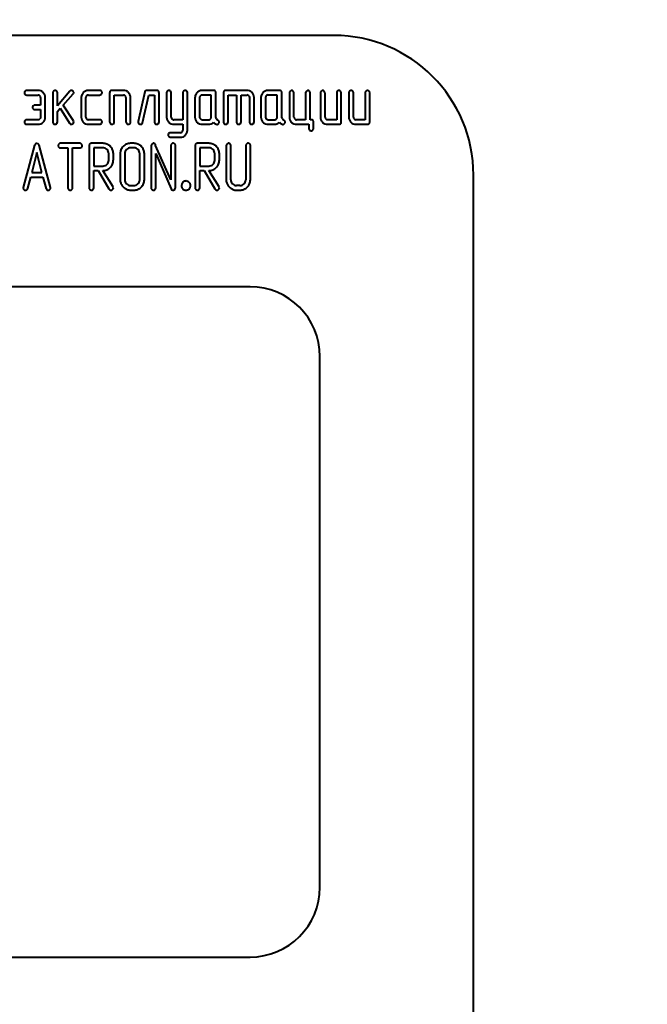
# Model space of a CAD drawing. Header units: millimetres. Extents: x -149 to 1385, y -399 to 918.
# Tile 24 of 41: x 528.81 to 533.3, y 251.19 to 258.24. Entities that reach past the tile are written whole.
import ezdxf

# ---------------------------------------------------------------- set-up
doc = ezdxf.new("R2010")
doc.units = ezdxf.units.MM
doc.layers.add('(c)Синий', color=156, linetype='Continuous')
doc.layers.add('G', color=3, linetype='Continuous')

# ---------------------------------------------------------------- blocks, each defined once
blk = doc.blocks.new('U121')
at = {"layer": 'G', "color": 150, "lineweight": 40}
blk.add_arc((491.9294, 213.1365), 91, 22.756351, 92.865984, dxfattribs=at)

msp = doc.modelspace()

# ---------------------------------------------------------------- linework, layer by layer
at = {"layer": 'G', "color": 150, "lineweight": 40}
for p, q in [((531.0583, 258.1312), (526.0583, 258.1312)), ((528.8517, 257.7369), (528.8449, 257.7315)), ((528.8574, 257.7378), (528.8517, 257.7369)), ((528.939, 257.7378), (528.8574, 257.7378)), ((529.0583, 257.7375), (529.0496, 257.7323)), ((529.0614, 257.7378), (529.0583, 257.7375)), ((529.0778, 257.7235), (529.0726, 257.7334)), ((529.1781, 257.7378), (529.1775, 257.7377)), ((529.2998, 257.7378), (529.2971, 257.7377)), ((529.3814, 257.7378), (529.2998, 257.7378)), ((529.4562, 257.7337), (529.4551, 257.7324)), ((529.5502, 257.7378), (529.4686, 257.7378)), ((529.7079, 257.7346), (529.7032, 257.7269)), ((529.7889, 257.7378), (529.719, 257.7378)), ((529.8025, 257.7323), (529.8014, 257.7336)), ((529.873, 257.7379), (529.8643, 257.7328)), ((529.8761, 257.7382), (529.873, 257.7379)), ((529.8925, 257.724), (529.8873, 257.7339)), ((529.9896, 257.7379), (529.9809, 257.7328)), ((529.9927, 257.7382), (529.9896, 257.7379)), ((530.0091, 257.724), (530.0039, 257.7339)), ((530.1148, 257.7378), (530.112, 257.7377)), ((530.1964, 257.7378), (530.1148, 257.7378)), ((530.21, 257.7323), (530.2088, 257.7336)), ((530.2711, 257.7337), (530.27, 257.7324)), ((530.4349, 257.7378), (530.2835, 257.7378)), ((530.5871, 257.7378), (530.5843, 257.7377)), ((530.6687, 257.7378), (530.5871, 257.7378)), ((530.6822, 257.7323), (530.6811, 257.7336)), ((530.7527, 257.7375), (530.7441, 257.7323)), ((530.7558, 257.7378), (530.7527, 257.7375)), ((530.7722, 257.7235), (530.767, 257.7334)), ((530.8696, 257.7375), (530.8609, 257.7323)), ((530.8726, 257.7378), (530.8696, 257.7375)), ((530.889, 257.7235), (530.8838, 257.7334)), ((530.975, 257.7375), (530.9663, 257.7323)), ((530.978, 257.7378), (530.975, 257.7375)), ((530.9945, 257.7235), (530.9892, 257.7334)), ((531.0916, 257.7375), (531.0829, 257.7323)), ((531.0947, 257.7378), (531.0916, 257.7375)), ((531.1111, 257.7235), (531.1059, 257.7334)), ((531.1787, 257.7375), (531.17, 257.7323)), ((531.1818, 257.7378), (531.1787, 257.7375)), ((531.1982, 257.7235), (531.193, 257.7334)), ((531.2953, 257.7375), (531.2867, 257.7323)), ((531.2984, 257.7378), (531.2953, 257.7375)), ((531.3148, 257.7235), (531.3096, 257.7334)), ((528.8419, 257.7259), (528.8409, 257.7215)), ((528.8409, 257.7215), (528.842, 257.7152)), ((528.8449, 257.7315), (528.8419, 257.7259)), ((528.842, 257.7152), (528.8453, 257.7095)), ((528.8574, 257.7049), (528.9391, 257.7049)), ((528.9521, 257.6996), (528.9522, 257.6995)), ((528.9575, 257.6865), (528.9575, 257.633)), ((528.9905, 257.6865), (528.9905, 257.6872)), ((528.9905, 257.5467), (528.9905, 257.6865)), ((529.046, 257.7269), (529.0448, 257.7214)), ((529.0448, 257.7214), (529.0448, 257.5117)), ((529.0496, 257.7323), (529.046, 257.7269)), ((529.0779, 257.7214), (529.0778, 257.7235)), ((529.1657, 257.7317), (529.0779, 257.6273)), ((529.0779, 257.6273), (529.0779, 257.7214)), ((529.1193, 257.6332), (529.1916, 257.7137)), ((529.1916, 257.7137), (529.1931, 257.7146)), ((529.1931, 257.7146), (529.1949, 257.721)), ((529.1949, 257.721), (529.1949, 257.7215)), ((529.2484, 257.6865), (529.2484, 257.5467)), ((529.2814, 257.6865), (529.2814, 257.6866)), ((529.2814, 257.5466), (529.2814, 257.6865)), ((529.2998, 257.7049), (529.3814, 257.7049)), ((529.3814, 257.7049), (529.3837, 257.7051)), ((529.3837, 257.7051), (529.3936, 257.7102)), ((529.3936, 257.7102), (529.3969, 257.7157)), ((529.3969, 257.7157), (529.398, 257.7215)), ((529.398, 257.7215), (529.398, 257.7216)), ((529.4521, 257.7214), (529.4521, 257.5117)), ((529.4851, 257.5117), (529.4851, 257.7049)), ((529.4851, 257.7049), (529.5502, 257.7049)), ((529.5633, 257.6996), (529.5634, 257.6995)), ((529.5687, 257.6865), (529.5687, 257.5117)), ((529.6017, 257.6865), (529.6017, 257.6872)), ((529.6017, 257.5117), (529.6017, 257.6865)), ((529.7032, 257.7269), (529.6561, 257.515)), ((529.6881, 257.5062), (529.7322, 257.7049)), ((529.7322, 257.7049), (529.7724, 257.7049)), ((529.7724, 257.7049), (529.7724, 257.5117)), ((529.8055, 257.5117), (529.8055, 257.7214)), ((529.8607, 257.7274), (529.8595, 257.7219)), ((529.8595, 257.7219), (529.8595, 257.5469)), ((529.8643, 257.7328), (529.8607, 257.7274)), ((529.8926, 257.7219), (529.8925, 257.724)), ((529.8926, 257.5469), (529.8926, 257.7219)), ((529.9774, 257.7274), (529.9762, 257.7219)), ((529.9762, 257.7219), (529.9762, 257.528)), ((529.9809, 257.7328), (529.9774, 257.7274)), ((530.0092, 257.7219), (530.0091, 257.724)), ((530.0092, 257.4538), (530.0092, 257.7219)), ((530.0633, 257.6865), (530.0633, 257.5467)), ((530.0963, 257.6866), (530.0963, 257.6865)), ((530.0963, 257.6865), (530.0963, 257.5466)), ((530.1799, 257.7049), (530.1148, 257.7049)), ((530.1799, 257.5466), (530.1799, 257.7049)), ((530.2129, 257.5467), (530.2129, 257.7214)), ((530.267, 257.7214), (530.267, 257.5117)), ((530.3, 257.5117), (530.3, 257.7049)), ((530.3, 257.7049), (530.3601, 257.7049)), ((530.3601, 257.7049), (530.3601, 257.5117)), ((530.3932, 257.5117), (530.3932, 257.7049)), ((530.3932, 257.7049), (530.4349, 257.7049)), ((530.4349, 257.7049), (530.4349, 257.7049)), ((530.4479, 257.6996), (530.4519, 257.6936)), ((530.4519, 257.6936), (530.4533, 257.6865)), ((530.4533, 257.6865), (530.4533, 257.5117)), ((530.4863, 257.6865), (530.4863, 257.6872)), ((530.4863, 257.5117), (530.4863, 257.6865)), ((530.5356, 257.6865), (530.5356, 257.5467)), ((530.5686, 257.6866), (530.5686, 257.6865)), ((530.5686, 257.6865), (530.5686, 257.5466)), ((530.6522, 257.7049), (530.587, 257.7049)), ((530.6522, 257.5466), (530.6522, 257.7049)), ((530.6852, 257.5467), (530.6852, 257.7214)), ((530.7405, 257.7269), (530.7393, 257.7214)), ((530.7393, 257.7214), (530.7393, 257.5464)), ((530.7441, 257.7323), (530.7405, 257.7269)), ((530.7723, 257.7214), (530.7722, 257.7235)), ((530.7723, 257.5464), (530.7723, 257.7214)), ((530.8573, 257.7269), (530.8561, 257.7214)), ((530.8561, 257.7214), (530.8561, 257.5278)), ((530.8609, 257.7323), (530.8573, 257.7269)), ((530.8891, 257.7214), (530.889, 257.7235)), ((530.8891, 257.5278), (530.8891, 257.7214)), ((530.9627, 257.7269), (530.9615, 257.7214)), ((530.9615, 257.7214), (530.9615, 257.5467)), ((530.9663, 257.7323), (530.9627, 257.7269)), ((530.9946, 257.7214), (530.9945, 257.7235)), ((530.9946, 257.5466), (530.9946, 257.7214)), ((531.0794, 257.7269), (531.0782, 257.7214)), ((531.0782, 257.7214), (531.0782, 257.528)), ((531.0829, 257.7323), (531.0794, 257.7269)), ((531.1112, 257.7214), (531.1111, 257.7235)), ((531.1112, 257.5117), (531.1112, 257.7214)), ((531.1665, 257.7269), (531.1653, 257.7214)), ((531.1653, 257.7214), (531.1653, 257.5467)), ((531.17, 257.7323), (531.1665, 257.7269)), ((531.1983, 257.7214), (531.1982, 257.7235)), ((531.1983, 257.5466), (531.1983, 257.7214)), ((531.2831, 257.7269), (531.2819, 257.7214)), ((531.2819, 257.7214), (531.2819, 257.528)), ((531.2867, 257.7323), (531.2831, 257.7269)), ((531.3149, 257.7214), (531.3148, 257.7235)), ((531.3149, 257.5117), (531.3149, 257.7214)), ((528.9003, 257.6211), (528.8993, 257.6167)), ((528.8993, 257.6167), (528.9004, 257.6105)), ((528.9033, 257.6267), (528.9003, 257.6211)), ((528.9004, 257.6105), (528.9037, 257.6048)), ((528.9101, 257.6321), (528.9033, 257.6267)), ((528.9037, 257.6048), (528.9038, 257.6047)), ((528.9158, 257.633), (528.9101, 257.6321)), ((528.9575, 257.633), (528.9158, 257.633)), ((528.9158, 257.6002), (528.9575, 257.6002)), ((528.9575, 257.6002), (528.9575, 257.5467)), ((529.0779, 257.5856), (529.0976, 257.6108)), ((529.0976, 257.6108), (529.1634, 257.5035)), ((529.1921, 257.52), (529.1193, 257.6332)), ((528.8449, 257.5218), (528.8419, 257.5161)), ((528.8517, 257.5271), (528.8449, 257.5218)), ((528.8574, 257.528), (528.8517, 257.5271)), ((528.9391, 257.528), (528.8574, 257.528)), ((528.9562, 257.5394), (528.9521, 257.5334)), ((528.9521, 257.5334), (528.9521, 257.5333)), ((528.9575, 257.5467), (528.9562, 257.5394)), ((529.0779, 257.5117), (529.0779, 257.5856)), ((529.2484, 257.5467), (529.2484, 257.5464)), ((529.2867, 257.5333), (529.2867, 257.5334)), ((529.3814, 257.528), (529.2998, 257.528)), ((529.8982, 257.5335), (529.898, 257.5338)), ((529.9762, 257.528), (529.9113, 257.528)), ((530.0633, 257.5467), (530.0633, 257.5463)), ((530.1016, 257.5334), (530.1016, 257.5333)), ((530.1148, 257.528), (530.1614, 257.528)), ((530.1799, 257.5465), (530.1799, 257.5466)), ((530.2139, 257.5405), (530.2129, 257.5467)), ((530.2167, 257.5338), (530.2139, 257.5405)), ((530.2346, 257.5205), (530.2257, 257.5267)), ((530.5356, 257.5467), (530.5356, 257.5463)), ((530.5739, 257.5334), (530.5739, 257.5333)), ((530.587, 257.528), (530.6337, 257.528)), ((530.6522, 257.5465), (530.6522, 257.5466)), ((530.6861, 257.5405), (530.6852, 257.5467)), ((530.689, 257.5338), (530.6861, 257.5405)), ((530.7069, 257.5205), (530.698, 257.5267)), ((530.7393, 257.5464), (530.7393, 257.5461)), ((530.7777, 257.5331), (530.7776, 257.5331)), ((530.8561, 257.5278), (530.7908, 257.5278)), ((530.8959, 257.5278), (530.8891, 257.5278)), ((530.9095, 257.5224), (530.9084, 257.5236)), ((530.9615, 257.5467), (530.9615, 257.5463)), ((530.9999, 257.5333), (530.9999, 257.5334)), ((531.0782, 257.528), (531.013, 257.528)), ((531.1653, 257.5467), (531.1653, 257.5463)), ((531.2036, 257.5333), (531.2036, 257.5334)), ((531.2819, 257.528), (531.2168, 257.528)), ((528.8419, 257.5161), (528.8409, 257.5117)), ((528.8409, 257.5117), (528.842, 257.5055)), ((528.842, 257.5055), (528.8453, 257.4998)), ((528.8574, 257.4952), (528.939, 257.4952)), ((528.9756, 257.5101), (528.9757, 257.5102)), ((529.0448, 257.5117), (529.0453, 257.5072)), ((529.0453, 257.5072), (529.0508, 257.4985)), ((529.0734, 257.4996), (529.0767, 257.5048)), ((529.0767, 257.5048), (529.0779, 257.5117)), ((529.1887, 257.4993), (529.193, 257.5055)), ((529.1944, 257.5119), (529.1921, 257.52)), ((529.193, 257.5055), (529.1944, 257.5119)), ((529.2998, 257.4952), (529.3814, 257.4952)), ((529.3814, 257.4952), (529.3837, 257.4953)), ((529.3837, 257.4953), (529.3936, 257.5005)), ((529.3936, 257.5005), (529.3969, 257.5059)), ((529.3969, 257.5059), (529.398, 257.5117)), ((529.398, 257.5117), (529.398, 257.5119)), ((529.4521, 257.5117), (529.4526, 257.5072)), ((529.4526, 257.5072), (529.4581, 257.4985)), ((529.4806, 257.4996), (529.484, 257.5048)), ((529.484, 257.5048), (529.4851, 257.5117)), ((529.5687, 257.5117), (529.5692, 257.5072)), ((529.5692, 257.5072), (529.5747, 257.4985)), ((529.5973, 257.4996), (529.6006, 257.5048)), ((529.6006, 257.5048), (529.6017, 257.5117)), ((529.6561, 257.515), (529.6558, 257.5118)), ((529.6558, 257.5118), (529.6559, 257.5101)), ((529.6834, 257.4982), (529.6881, 257.5062)), ((529.7724, 257.5117), (529.7729, 257.5072)), ((529.7729, 257.5072), (529.7784, 257.4985)), ((529.801, 257.4996), (529.8043, 257.5048)), ((529.8043, 257.5048), (529.8055, 257.5117)), ((529.8747, 257.5103), (529.8748, 257.5102)), ((529.9113, 257.4952), (529.9762, 257.4952)), ((529.9762, 257.4952), (529.9762, 257.4537)), ((529.9762, 257.4537), (529.9762, 257.4536)), ((530.1148, 257.4952), (530.1614, 257.4952)), ((530.1614, 257.4952), (530.1705, 257.4958)), ((530.2162, 257.4952), (530.2203, 257.4945)), ((530.2203, 257.4945), (530.2228, 257.4947)), ((530.2329, 257.5), (530.236, 257.5051)), ((530.2371, 257.5115), (530.2346, 257.5205)), ((530.236, 257.5051), (530.2371, 257.5115)), ((530.267, 257.5117), (530.2675, 257.5072)), ((530.2675, 257.5072), (530.273, 257.4985)), ((530.2956, 257.4996), (530.2989, 257.5048)), ((530.2989, 257.5048), (530.3, 257.5117)), ((530.3601, 257.5117), (530.3606, 257.5072)), ((530.3606, 257.5072), (530.3661, 257.4985)), ((530.3887, 257.4996), (530.392, 257.5048)), ((530.392, 257.5048), (530.3932, 257.5117)), ((530.4533, 257.5117), (530.4538, 257.5072)), ((530.4538, 257.5072), (530.4593, 257.4985)), ((530.4818, 257.4996), (530.4852, 257.5048)), ((530.4852, 257.5048), (530.4863, 257.5117)), ((530.5871, 257.4952), (530.6337, 257.4952)), ((530.6337, 257.4952), (530.6428, 257.4958)), ((530.6885, 257.4952), (530.6926, 257.4945)), ((530.6926, 257.4945), (530.6951, 257.4947)), ((530.7052, 257.5), (530.7083, 257.5051)), ((530.7094, 257.5115), (530.7069, 257.5205)), ((530.7083, 257.5051), (530.7094, 257.5115)), ((530.7908, 257.495), (530.8794, 257.495)), ((530.8794, 257.495), (530.8794, 257.4652)), ((530.8794, 257.4652), (530.8795, 257.4628)), ((530.8795, 257.4628), (530.8847, 257.4529)), ((530.9073, 257.4538), (530.9076, 257.4542)), ((530.9124, 257.4652), (530.9124, 257.5115)), ((531.013, 257.4952), (531.0947, 257.4952)), ((531.107, 257.4993), (531.1082, 257.5006)), ((531.2168, 257.4952), (531.2984, 257.4952)), ((531.3108, 257.4993), (531.3119, 257.5006)), ((529.872, 257.423), (529.8712, 257.4188)), ((529.8712, 257.4188), (529.8723, 257.4127)), ((529.8746, 257.4292), (529.872, 257.423)), ((529.8723, 257.4127), (529.8758, 257.4069)), ((529.8831, 257.4346), (529.8746, 257.4292)), ((529.8877, 257.4351), (529.8831, 257.4346)), ((529.9579, 257.4351), (529.8877, 257.4351)), ((529.8877, 257.4023), (529.9579, 257.4023)), ((529.9579, 257.4023), (529.9588, 257.4023)), ((528.9147, 257.3448), (528.833, 257.0435)), ((528.9306, 257.3588), (528.9225, 257.3568)), ((528.9402, 257.3556), (528.9306, 257.3588)), ((529.0282, 257.0436), (528.9464, 257.3448)), ((529.084, 257.3473), (529.083, 257.3428)), ((529.083, 257.3428), (529.0841, 257.3366)), ((529.087, 257.3529), (529.084, 257.3473)), ((529.0841, 257.3366), (529.0874, 257.3309)), ((529.0938, 257.3583), (529.087, 257.3529)), ((529.0874, 257.3309), (529.0875, 257.3309)), ((529.0995, 257.3591), (529.0938, 257.3583)), ((529.2394, 257.3591), (529.0995, 257.3591)), ((529.0995, 257.3263), (529.1528, 257.3263)), ((529.1528, 257.3263), (529.1528, 257.0397)), ((529.1859, 257.0397), (529.1859, 257.3263)), ((529.1859, 257.3263), (529.2394, 257.3263)), ((529.2394, 257.3263), (529.2417, 257.3264)), ((529.2417, 257.3264), (529.2516, 257.3316)), ((529.2546, 257.3486), (529.2508, 257.354)), ((529.2516, 257.3316), (529.2548, 257.3371)), ((529.2559, 257.3428), (529.2546, 257.3486)), ((529.2548, 257.3371), (529.2559, 257.3428)), ((529.3052, 257.3428), (529.3052, 257.0397)), ((529.3094, 257.355), (529.3082, 257.3538)), ((529.4034, 257.3591), (529.3218, 257.3591)), ((529.3383, 257.3263), (529.3383, 257.1961)), ((529.4034, 257.3263), (529.3383, 257.3263)), ((529.4331, 257.3138), (529.433, 257.3139)), ((529.6023, 257.3591), (529.6006, 257.3591)), ((529.6256, 257.3591), (529.6023, 257.3591)), ((529.6256, 257.3263), (529.6023, 257.3263)), ((529.6554, 257.3138), (529.6552, 257.3139)), ((529.7509, 257.3483), (529.7497, 257.3429)), ((529.7497, 257.3429), (529.7497, 257.0397)), ((529.7546, 257.3537), (529.7509, 257.3483)), ((529.7633, 257.3589), (529.7546, 257.3537)), ((529.7663, 257.3592), (529.7633, 257.3589)), ((529.8899, 257.0975), (529.7816, 257.3443)), ((529.8911, 257.3483), (529.8899, 257.3429)), ((529.8899, 257.3429), (529.8899, 257.0975)), ((529.8946, 257.3538), (529.8911, 257.3483)), ((529.9033, 257.3589), (529.8946, 257.3538)), ((529.9064, 257.3592), (529.9033, 257.3589)), ((529.9228, 257.345), (529.9176, 257.3549)), ((529.9229, 257.3429), (529.9228, 257.345)), ((529.9229, 257.0397), (529.9229, 257.3429)), ((530.0646, 257.3428), (530.0646, 257.0397)), ((530.0687, 257.355), (530.0676, 257.3538)), ((530.1627, 257.3591), (530.0811, 257.3591)), ((530.0976, 257.3263), (530.0976, 257.1961)), ((530.1627, 257.3263), (530.0976, 257.3263)), ((530.1628, 257.3263), (530.1627, 257.3263)), ((530.1925, 257.3138), (530.1923, 257.3139)), ((530.288, 257.3483), (530.2868, 257.3429)), ((530.2868, 257.3429), (530.2868, 257.098)), ((530.2916, 257.3538), (530.288, 257.3483)), ((530.3003, 257.3589), (530.2916, 257.3538)), ((530.3034, 257.3592), (530.3003, 257.3589)), ((530.3198, 257.345), (530.3146, 257.3549)), ((530.3199, 257.3429), (530.3198, 257.345)), ((530.3199, 257.098), (530.3199, 257.3429)), ((530.4282, 257.3483), (530.427, 257.3429)), ((530.427, 257.3429), (530.427, 257.098)), ((530.4317, 257.3538), (530.4282, 257.3483)), ((530.4404, 257.3589), (530.4317, 257.3538)), ((530.4435, 257.3592), (530.4404, 257.3589)), ((530.4599, 257.345), (530.4547, 257.3549)), ((530.46, 257.3429), (530.4599, 257.345)), ((530.46, 257.098), (530.46, 257.3429)), ((528.9306, 257.2936), (528.8942, 257.1495)), ((528.967, 257.1495), (528.9306, 257.2936)), ((529.4454, 257.2379), (529.4454, 257.2845)), ((529.4784, 257.2845), (529.4784, 257.2854)), ((529.4784, 257.2379), (529.4784, 257.2845)), ((529.5275, 257.2845), (529.5275, 257.098)), ((529.5605, 257.2847), (529.5605, 257.2846)), ((529.5605, 257.2846), (529.5605, 257.098)), ((529.6676, 257.098), (529.6676, 257.2846)), ((529.7006, 257.2845), (529.7006, 257.2854)), ((529.7006, 257.098), (529.7006, 257.2845)), ((529.7828, 257.2849), (529.8917, 257.0321)), ((529.7828, 257.0397), (529.7828, 257.2849)), ((530.2047, 257.2379), (530.2047, 257.2845)), ((530.2377, 257.2845), (530.2377, 257.2854)), ((530.2377, 257.2379), (530.2377, 257.2845)), ((529.3383, 257.1961), (529.4034, 257.1961)), ((529.4453, 257.2365), (529.4454, 257.2379)), ((529.4565, 257.1853), (529.4567, 257.1855)), ((530.0976, 257.1961), (530.1627, 257.1961)), ((530.2047, 257.2365), (530.2047, 257.2379)), ((530.2158, 257.1853), (530.216, 257.1855)), ((528.8651, 257.0366), (528.8867, 257.1167)), ((528.8867, 257.1167), (528.9744, 257.1167)), ((528.8942, 257.1495), (528.967, 257.1495)), ((528.9744, 257.1167), (528.9967, 257.0341)), ((529.3383, 257.0397), (529.3383, 257.1633)), ((529.3383, 257.1633), (529.3706, 257.1633)), ((529.3706, 257.1633), (529.447, 257.0323)), ((529.4767, 257.0467), (529.4042, 257.1633)), ((530.0976, 257.0397), (530.0976, 257.1633)), ((530.0976, 257.1633), (530.13, 257.1633)), ((530.13, 257.1633), (530.2064, 257.0323)), ((530.2361, 257.0467), (530.1636, 257.1633)), ((532.0583, 244.1312), (532.0583, 257.1312)), ((528.833, 257.0435), (528.8325, 257.0404)), ((528.8325, 257.0404), (528.8326, 257.0384)), ((529.0233, 257.0276), (529.0273, 257.0335)), ((529.0273, 257.0335), (529.0287, 257.0395)), ((529.0287, 257.0395), (529.0282, 257.0436)), ((529.1528, 257.0397), (529.153, 257.0372)), ((529.1814, 257.0276), (529.1847, 257.0328)), ((529.1847, 257.0328), (529.1859, 257.0397)), ((529.3052, 257.0397), (529.3054, 257.0372)), ((529.3338, 257.0276), (529.3371, 257.0328)), ((529.3371, 257.0328), (529.3383, 257.0397)), ((529.4727, 257.0273), (529.477, 257.0334)), ((529.477, 257.0334), (529.4784, 257.0395)), ((529.5727, 257.0689), (529.5732, 257.0685)), ((529.6023, 257.056), (529.6256, 257.056)), ((529.6676, 257.0965), (529.6676, 257.098)), ((529.7497, 257.0397), (529.7499, 257.0373)), ((529.7783, 257.0276), (529.7816, 257.0329)), ((529.7816, 257.0329), (529.7828, 257.0397)), ((529.8917, 257.0321), (529.8978, 257.0251)), ((529.9182, 257.0278), (529.9217, 257.0346)), ((529.9217, 257.0346), (529.9229, 257.0397)), ((529.968, 257.0653), (529.9659, 257.0563)), ((529.975, 257.0323), (529.9758, 257.0315)), ((530.0646, 257.0397), (530.0647, 257.0372)), ((530.0931, 257.0276), (530.0965, 257.0328)), ((530.0965, 257.0328), (530.0976, 257.0397)), ((530.232, 257.0273), (530.2363, 257.0334)), ((530.2363, 257.0334), (530.2377, 257.0395)), ((530.3325, 257.0685), (530.3321, 257.0689)), ((530.385, 257.056), (530.3616, 257.056)), ((530.427, 257.098), (530.427, 257.0965)), ((529.6023, 257.0232), (529.6256, 257.0232)), ((529.6256, 257.0232), (529.6261, 257.0232)), ((529.8978, 257.0251), (529.9056, 257.0232)), ((529.999, 257.0232), (530.0035, 257.0235)), ((530.3617, 257.0232), (530.385, 257.0232)), ((530.385, 257.0232), (530.3854, 257.0232)), ((530.4583, 256.3312), (526.6583, 256.3312)), ((530.9583, 252.0312), (530.9583, 255.8312)), ((526.6583, 251.5312), (530.4583, 251.5312))]:
    msp.add_line(p, q, dxfattribs=at)
for centre, radius, start, end in [((484.9293, 213.1407), 100.4001, 22.391525, 69.780262), ((531.0583, 257.1312), 1, 0, 90), ((528.939, 257.6855), 0.0522, 67.82126, 90), ((528.9393, 257.6861), 0.0516, 45.51258, 67.82126), ((529.0614, 257.7224), 0.0154, 68.9183, 90), ((529.0593, 257.7172), 0.0209, 50.88399, 68.9183), ((529.1815, 257.7168), 0.0218, 116.96927, 136.73178), ((529.1781, 257.7235), 0.0142, 92.45999, 116.96927), ((529.1781, 257.7238), 0.0139, 66.23494, 90), ((529.1754, 257.7177), 0.0206, 46.73571, 66.23494), ((529.299, 257.6889), 0.0488, 115.03027, 137.62799), ((529.2994, 257.6881), 0.0497, 92.64085, 115.03027), ((529.3814, 257.7238), 0.0139, 65.69546, 90), ((529.3793, 257.7191), 0.0191, 45.01845, 65.69546), ((529.4646, 257.7252), 0.0119, 108.23587, 134.69047), ((529.4686, 257.7129), 0.0248, 90, 108.23587), ((529.5502, 257.6855), 0.0522, 67.82126, 90), ((529.5505, 257.6861), 0.0516, 45.51258, 67.82126), ((529.7156, 257.7246), 0.0127, 105.6192, 127.75941), ((529.719, 257.7125), 0.0253, 90, 105.6192), ((529.7889, 257.713), 0.0248, 71.64186, 90), ((529.793, 257.7252), 0.0119, 45.00107, 71.64186), ((529.8761, 257.7229), 0.0154, 68.90641, 90), ((529.8741, 257.7177), 0.0209, 50.85378, 68.90641), ((529.9927, 257.7229), 0.0154, 68.91094, 90), ((529.9907, 257.7177), 0.0209, 50.87325, 68.91094), ((530.1139, 257.6889), 0.0488, 115.01737, 137.61506), ((530.1143, 257.688), 0.0497, 92.62893, 115.01737), ((530.1964, 257.713), 0.0248, 71.64399, 90), ((530.2005, 257.7252), 0.0119, 45.00349, 71.64399), ((530.2795, 257.7252), 0.0119, 108.24611, 134.70195), ((530.2835, 257.713), 0.0248, 90, 108.24611), ((530.4349, 257.6857), 0.0521, 67.79261, 90), ((530.4351, 257.6862), 0.0515, 45.4686, 67.79261), ((530.5862, 257.6889), 0.0488, 115.01737, 137.61506), ((530.5866, 257.688), 0.0497, 92.62893, 115.01737), ((530.6687, 257.713), 0.0248, 71.64399, 90), ((530.6727, 257.7252), 0.0119, 45.00349, 71.64399), ((530.7558, 257.7224), 0.0154, 68.9183, 90), ((530.7538, 257.7172), 0.0209, 50.88399, 68.9183), ((530.8726, 257.7224), 0.0154, 68.9183, 90), ((530.8706, 257.7172), 0.0209, 50.88399, 68.9183), ((530.978, 257.7224), 0.0154, 68.9183, 90), ((530.976, 257.7172), 0.0209, 50.88399, 68.9183), ((531.0947, 257.7224), 0.0154, 68.9183, 90), ((531.0927, 257.7172), 0.0209, 50.88399, 68.9183), ((531.1818, 257.7224), 0.0154, 68.9183, 90), ((531.1798, 257.7172), 0.0209, 50.88399, 68.9183), ((531.2984, 257.7224), 0.0154, 68.9183, 90), ((531.2964, 257.7172), 0.0209, 50.88399, 68.9183), ((528.8557, 257.7199), 0.0146, 225.02055, 249.17158), ((528.8574, 257.7245), 0.0196, 249.17158, 270), ((528.9391, 257.6863), 0.0186, 67.6009, 90), ((528.9392, 257.6866), 0.0184, 45.05276, 67.6009), ((528.9392, 257.6866), 0.0183, 22.37849, 44.86574), ((528.939, 257.6865), 0.0185, 0, 22.37849), ((528.9403, 257.6872), 0.0501, 22.93159, 45.51257), ((528.939, 257.6866), 0.0516, 0.68537, 22.93159), ((529.1772, 257.7197), 0.0179, 25.35165, 46.73571), ((529.1801, 257.721), 0.0148, 1.7543, 25.35165), ((529.2971, 257.6865), 0.0488, 168.81872, 180), ((529.2962, 257.6867), 0.0478, 157.52467, 168.81872), ((529.2993, 257.6854), 0.0511, 146.94321, 157.52467), ((529.3117, 257.6773), 0.0659, 137.62799, 146.94321), ((529.3002, 257.6865), 0.0188, 157.60828, 179.76163), ((529.2995, 257.6868), 0.0181, 134.99115, 157.60828), ((529.2995, 257.6868), 0.0181, 112.23549, 134.99113), ((529.2998, 257.686), 0.0189, 90, 112.23549), ((529.3789, 257.7187), 0.0196, 25.08477, 45.01843), ((529.3848, 257.7215), 0.0132, 0.71278, 25.08477), ((529.4772, 257.7214), 0.0251, 164.66335, 180), ((529.4653, 257.7247), 0.0127, 143.0553, 164.66335), ((529.5502, 257.6863), 0.0186, 67.58634, 90), ((529.5503, 257.6865), 0.0184, 45.03515, 67.58634), ((529.5504, 257.6866), 0.0183, 22.37534, 44.86539), ((529.5502, 257.6865), 0.0185, 0, 22.37534), ((529.5515, 257.6872), 0.0501, 22.93159, 45.51257), ((529.5502, 257.6866), 0.0516, 0.68537, 22.93159), ((529.7923, 257.7247), 0.0128, 15.24409, 36.70561), ((529.7803, 257.7214), 0.0252, 0, 15.24409), ((530.112, 257.6865), 0.0487, 168.81378, 180), ((530.1111, 257.6867), 0.0478, 157.5155, 168.81378), ((530.1142, 257.6854), 0.0511, 146.93134, 157.5155), ((530.1266, 257.6773), 0.0659, 137.61506, 146.93134), ((530.1151, 257.6865), 0.0188, 157.57664, 179.73969), ((530.1144, 257.6868), 0.0181, 134.96462, 157.57664), ((530.1144, 257.6868), 0.0181, 112.2127, 134.9646), ((530.1148, 257.686), 0.019, 90, 112.2127), ((530.1997, 257.7247), 0.0128, 15.24575, 36.70786), ((530.1878, 257.7214), 0.0252, 0, 15.24575), ((530.2922, 257.7214), 0.0252, 164.67173, 180), ((530.2802, 257.7247), 0.0127, 143.06673, 164.67173), ((530.4349, 257.6865), 0.0185, 67.41902, 89.80496), ((530.4349, 257.6866), 0.0183, 44.96483, 67.41902), ((530.4361, 257.6872), 0.0501, 22.88131, 45.46858), ((530.4346, 257.6866), 0.0517, 0.64762, 22.88131), ((530.5843, 257.6865), 0.0487, 168.81378, 180), ((530.5833, 257.6867), 0.0478, 157.5155, 168.81378), ((530.5864, 257.6854), 0.0511, 146.93134, 157.5155), ((530.5989, 257.6773), 0.0659, 137.61506, 146.93134), ((530.5874, 257.6865), 0.0188, 157.57664, 179.73969), ((530.5867, 257.6868), 0.0181, 134.96462, 157.57664), ((530.5867, 257.6868), 0.0181, 112.2127, 134.9646), ((530.587, 257.686), 0.019, 90, 112.2127), ((530.672, 257.7247), 0.0128, 15.24575, 36.70786), ((530.66, 257.7214), 0.0252, 0, 15.24575), ((528.9141, 257.6151), 0.0146, 225.32108, 249.31314), ((528.9158, 257.6197), 0.0196, 249.31314, 270), ((528.9391, 257.5466), 0.0186, 270, 292.33917), ((528.9392, 257.5463), 0.0183, 292.33917, 314.87427), ((528.9401, 257.5457), 0.0502, 315.08802, 337.83869), ((528.9376, 257.5467), 0.0529, 337.83869, 0), ((529.3014, 257.5466), 0.0531, 180.27794, 202.30913), ((529.2986, 257.5455), 0.05, 202.30913, 225.00636), ((529.3011, 257.5466), 0.0198, 180, 201.85344), ((529.2993, 257.5459), 0.0177, 201.85344, 224.93471), ((529.2995, 257.5461), 0.018, 225.00886, 247.79943), ((529.2998, 257.547), 0.019, 247.79943, 270), ((529.3814, 257.5141), 0.0139, 65.70237, 90), ((529.3793, 257.5093), 0.0192, 45.04608, 65.70237), ((529.379, 257.509), 0.0196, 25.10684, 45.04607), ((529.9161, 257.5469), 0.0565, 180, 190.76078), ((529.9076, 257.5453), 0.0479, 190.76078, 202.44607), ((529.9075, 257.5453), 0.0478, 202.44607, 214.16077), ((529.9114, 257.5469), 0.0188, 180, 202.34972), ((529.911, 257.5468), 0.0184, 202.34972, 224.93861), ((529.9124, 257.5481), 0.0203, 225.95807, 247.12796), ((529.9113, 257.5454), 0.0175, 247.12796, 270), ((530.1163, 257.5466), 0.053, 180.28828, 202.32421), ((530.1136, 257.5455), 0.0501, 202.32421, 225.01909), ((530.1161, 257.5466), 0.0198, 180, 201.85793), ((530.1142, 257.5459), 0.0177, 201.85793, 224.93632), ((530.1144, 257.5461), 0.018, 225.03542, 247.82218), ((530.1148, 257.547), 0.019, 247.82218, 270), ((530.1614, 257.5466), 0.0187, 270, 292.37868), ((530.1616, 257.5463), 0.0183, 292.37868, 314.96483), ((530.1617, 257.5462), 0.0181, 314.96484, 337.69392), ((530.1606, 257.5466), 0.0193, 337.69392, 359.67734), ((530.2356, 257.5485), 0.0239, 217.83377, 245.62401), ((530.5886, 257.5466), 0.053, 180.28828, 202.32421), ((530.5858, 257.5455), 0.0501, 202.32421, 225.01909), ((530.5883, 257.5466), 0.0198, 180, 201.85793), ((530.5865, 257.5459), 0.0177, 201.85793, 224.93632), ((530.5867, 257.5461), 0.018, 225.03542, 247.82218), ((530.587, 257.547), 0.019, 247.82218, 270), ((530.6337, 257.5466), 0.0187, 270, 292.37868), ((530.6338, 257.5463), 0.0183, 292.37868, 314.96483), ((530.634, 257.5462), 0.0181, 314.96484, 337.69392), ((530.6329, 257.5466), 0.0193, 337.69392, 359.67734), ((530.7079, 257.5485), 0.0239, 217.83377, 245.62401), ((530.7923, 257.5464), 0.0531, 180.28624, 202.31947), ((530.7896, 257.5452), 0.05, 202.31947, 225.01591), ((530.792, 257.5464), 0.0197, 180, 201.86773), ((530.7902, 257.5457), 0.0178, 201.86773, 224.93628), ((530.7904, 257.5459), 0.018, 225.03542, 247.81207), ((530.7908, 257.5468), 0.019, 247.81207, 270), ((530.8959, 257.503), 0.0247, 71.642, 90), ((530.9, 257.5153), 0.0119, 45.00123, 71.642), ((530.8992, 257.5147), 0.0128, 15.2442, 36.70576), ((531.0146, 257.5466), 0.0531, 180.28569, 202.32044), ((531.0118, 257.5455), 0.05, 202.32044, 225.01591), ((531.0143, 257.5466), 0.0197, 180, 201.86283), ((531.0124, 257.5459), 0.0177, 201.86283, 224.9363), ((531.0127, 257.5461), 0.018, 225.03542, 247.82218), ((531.013, 257.547), 0.019, 247.82218, 270), ((531.2183, 257.5466), 0.0531, 180.28569, 202.32044), ((531.2155, 257.5455), 0.05, 202.32044, 225.01591), ((531.218, 257.5466), 0.0197, 180, 201.86283), ((531.2162, 257.5459), 0.0177, 201.86283, 224.9363), ((531.2164, 257.5461), 0.018, 225.03542, 247.82218), ((531.2168, 257.547), 0.019, 247.82218, 270), ((528.8557, 257.5101), 0.0146, 225.02055, 249.16637), ((528.8574, 257.5148), 0.0196, 249.16637, 270), ((528.939, 257.5481), 0.053, 270, 292.20008), ((528.94, 257.5457), 0.0503, 292.20008, 314.98097), ((529.0767, 257.5545), 0.0617, 245.18976, 252.46149), ((529.0614, 257.5059), 0.0107, 252.46149, 270), ((529.0614, 257.5141), 0.0189, 270, 290.08542), ((529.0617, 257.5132), 0.018, 290.08542, 310.6713), ((529.1818, 257.5151), 0.0217, 212.23271, 236.85592), ((529.1771, 257.5107), 0.0155, 242.55449, 271.32527), ((529.1774, 257.513), 0.0178, 270, 290.17972), ((529.1779, 257.5116), 0.0163, 290.17972, 311.26815), ((529.2986, 257.5454), 0.05, 225.00636, 247.86639), ((529.2998, 257.5485), 0.0533, 247.86639, 270), ((529.3848, 257.5117), 0.0132, 0.73601, 25.10684), ((529.484, 257.5545), 0.0617, 245.18976, 252.46149), ((529.4686, 257.5059), 0.0107, 252.46149, 270), ((529.4686, 257.5141), 0.0189, 270, 290.08542), ((529.4689, 257.5132), 0.018, 290.08542, 310.6713), ((529.6006, 257.5545), 0.0617, 245.18976, 252.46149), ((529.5852, 257.5059), 0.0107, 252.46149, 270), ((529.5852, 257.5141), 0.0189, 270, 290.08542), ((529.5855, 257.5132), 0.018, 290.08542, 310.6713), ((529.673, 257.5114), 0.0171, 184.51267, 205.5211), ((529.67, 257.51), 0.0138, 205.5211, 228.96131), ((529.6726, 257.513), 0.0178, 228.96129, 249.70118), ((529.6728, 257.5137), 0.0185, 249.70118, 270), ((529.6728, 257.5182), 0.023, 270, 286.06986), ((529.6758, 257.5079), 0.0123, 286.06986, 308.15104), ((529.8043, 257.5545), 0.0617, 245.18976, 252.46149), ((529.789, 257.5059), 0.0107, 252.46149, 270), ((529.789, 257.5141), 0.0189, 270, 290.08542), ((529.7893, 257.5132), 0.018, 290.08542, 310.6713), ((529.9142, 257.5498), 0.0559, 214.16077, 224.99687), ((529.9111, 257.5467), 0.0515, 225.13544, 247.62973), ((529.9113, 257.5472), 0.052, 247.62973, 270), ((529.9569, 257.4537), 0.0193, 337.68058, 359.67193), ((529.9536, 257.4538), 0.0556, 349.28568, 0), ((530.1135, 257.5455), 0.05, 225.01909, 247.87542), ((530.1148, 257.5485), 0.0533, 247.87542, 270), ((530.164, 257.5384), 0.0431, 278.60291, 300.01939), ((530.1677, 257.5321), 0.0358, 300.01939, 323.5505), ((530.2203, 257.5226), 0.0266, 206.33743, 229.09532), ((530.2303, 257.5349), 0.0424, 229.62783, 240.96961), ((530.2238, 257.523), 0.0288, 240.96961, 254.73071), ((530.221, 257.5109), 0.0164, 276.61034, 297.95322), ((530.2223, 257.5085), 0.0136, 297.95322, 321.38671), ((530.2989, 257.5545), 0.0617, 245.18976, 252.46149), ((530.2835, 257.5059), 0.0107, 252.46149, 270), ((530.2835, 257.5141), 0.0189, 270, 290.08542), ((530.2838, 257.5132), 0.018, 290.08542, 310.6713), ((530.392, 257.5545), 0.0617, 245.18976, 252.46149), ((530.3766, 257.5059), 0.0107, 252.46149, 270), ((530.3766, 257.5141), 0.0189, 270, 290.08542), ((530.377, 257.5132), 0.018, 290.08542, 310.6713), ((530.4852, 257.5545), 0.0617, 245.18976, 252.46149), ((530.4698, 257.5059), 0.0107, 252.46149, 270), ((530.4698, 257.5141), 0.0189, 270, 290.08542), ((530.4701, 257.5132), 0.018, 290.08542, 310.6713), ((530.5858, 257.5455), 0.05, 225.01909, 247.87542), ((530.5871, 257.5485), 0.0533, 247.87542, 270), ((530.6363, 257.5384), 0.0431, 278.60291, 300.01939), ((530.64, 257.5321), 0.0358, 300.01939, 323.5505), ((530.6926, 257.5226), 0.0266, 206.33743, 229.09532), ((530.7026, 257.5349), 0.0424, 229.62783, 240.96961), ((530.696, 257.523), 0.0288, 240.96961, 254.73071), ((530.6932, 257.5109), 0.0164, 276.61034, 297.95322), ((530.6945, 257.5085), 0.0136, 297.95322, 321.38671), ((530.7895, 257.5452), 0.05, 225.01591, 247.87222), ((530.7908, 257.5483), 0.0533, 247.87222, 270), ((530.8975, 257.4688), 0.0204, 230.93804, 249.23662), ((530.8938, 257.4673), 0.0191, 294.2762, 314.99077), ((530.8942, 257.467), 0.0186, 316.2191, 336.53005), ((530.8985, 257.4652), 0.014, 336.53005, 0), ((530.8873, 257.5115), 0.0251, 0, 15.2442), ((531.0118, 257.5454), 0.05, 225.01591, 247.87271), ((531.013, 257.5485), 0.0533, 247.87271, 270), ((531.0947, 257.5197), 0.0245, 270, 288.36855), ((531.0986, 257.5077), 0.0119, 288.36855, 314.83961), ((531.0978, 257.5083), 0.0129, 323.20347, 344.77151), ((531.0854, 257.5117), 0.0258, 344.77151, 0), ((531.2155, 257.5454), 0.05, 225.01591, 247.87271), ((531.2168, 257.5485), 0.0533, 247.87271, 270), ((531.2984, 257.5197), 0.0245, 270, 288.36855), ((531.3024, 257.5077), 0.0119, 288.36855, 314.83961), ((531.3015, 257.5083), 0.0129, 323.20347, 344.77151), ((531.2892, 257.5117), 0.0258, 344.77151, 0), ((529.8999, 257.4454), 0.0454, 238.0314, 248.81467), ((529.8877, 257.4141), 0.0119, 248.81467, 270), ((529.9579, 257.4529), 0.0178, 270, 292.73296), ((529.9581, 257.4534), 0.0511, 270.87155, 293.1876), ((529.9576, 257.4536), 0.0186, 292.73296, 314.956), ((529.958, 257.4532), 0.0181, 314.95602, 337.68058), ((529.9585, 257.4525), 0.0501, 293.1876, 315.73129), ((529.9536, 257.4572), 0.0569, 315.73129, 326.29421), ((529.9607, 257.4525), 0.0484, 326.29421, 337.76054), ((529.961, 257.4524), 0.0481, 337.76054, 349.28568), ((530.8959, 257.4645), 0.0159, 249.23662, 270), ((530.8959, 257.4626), 0.0139, 270, 294.2762), ((528.9405, 257.3379), 0.0267, 146.73117, 165.05845), ((528.9295, 257.3452), 0.0135, 120.83993, 146.73117), ((528.931, 257.3443), 0.0146, 29.90134, 50.75625), ((528.9192, 257.3375), 0.0282, 14.94154, 29.90134), ((529.0978, 257.3413), 0.0146, 225.32108, 249.31314), ((529.0995, 257.3459), 0.0196, 249.31314, 270), ((529.2394, 257.3452), 0.0139, 65.67671, 90), ((529.2373, 257.3405), 0.0191, 45.00002, 65.67671), ((529.3304, 257.3428), 0.0252, 164.66842, 180), ((529.3184, 257.3461), 0.0127, 143.06221, 164.66842), ((529.3177, 257.3466), 0.0119, 108.24207, 134.69741), ((529.3218, 257.3343), 0.0248, 90, 108.24207), ((529.4034, 257.285), 0.0741, 67.54016, 90), ((529.4034, 257.2851), 0.0412, 67.29819, 90), ((529.4028, 257.2837), 0.0427, 45, 67.29819), ((529.4023, 257.2825), 0.0768, 45.48613, 67.54016), ((529.4027, 257.2836), 0.0429, 22.69808, 44.72742), ((529.4038, 257.284), 0.0748, 23.16451, 45.48613), ((529.4054, 257.2847), 0.073, 0.57412, 23.16451), ((529.5968, 257.2861), 0.0691, 157.49941, 169.05937), ((529.5984, 257.2854), 0.0709, 146.21219, 157.49941), ((529.611, 257.2769), 0.0861, 135.97518, 146.21219), ((529.6017, 257.2859), 0.0731, 113.46764, 135.97518), ((529.6023, 257.2845), 0.0418, 134.99612, 157.40797), ((529.602, 257.2852), 0.0739, 91.08307, 113.46764), ((529.6023, 257.2845), 0.0418, 112.497, 134.99613), ((529.6023, 257.2845), 0.0418, 90, 112.497), ((529.6256, 257.285), 0.0741, 67.53863, 90), ((529.6256, 257.2851), 0.0412, 67.30091, 90), ((529.625, 257.2837), 0.0427, 45.00382, 67.30091), ((529.6246, 257.2825), 0.0768, 45.48396, 67.53863), ((529.625, 257.2836), 0.0429, 22.70078, 44.72622), ((529.626, 257.284), 0.0748, 23.16264, 45.48396), ((529.6276, 257.2847), 0.073, 0.57204, 23.16264), ((529.7657, 257.3403), 0.0189, 63.09151, 88.42074), ((529.7712, 257.3506), 0.00725, 29.59017, 64.35973), ((529.7386, 257.3321), 0.0447, 15.76281, 29.59017), ((529.9064, 257.3438), 0.0154, 68.91094, 90), ((529.9044, 257.3386), 0.0209, 50.87325, 68.91094), ((530.0898, 257.3428), 0.0252, 164.66842, 180), ((530.0778, 257.3461), 0.0127, 143.06221, 164.66842), ((530.0771, 257.3466), 0.0119, 108.24207, 134.69741), ((530.0811, 257.3343), 0.0248, 90, 108.24207), ((530.1627, 257.285), 0.0741, 67.54016, 90), ((530.1627, 257.2852), 0.0412, 67.23875, 89.8967), ((530.1621, 257.2837), 0.0427, 45, 67.23875), ((530.1617, 257.2825), 0.0768, 45.48613, 67.54016), ((530.1621, 257.2836), 0.0429, 22.69808, 44.72742), ((530.1631, 257.284), 0.0748, 23.16451, 45.48613), ((530.1647, 257.2847), 0.073, 0.57412, 23.16451), ((530.3034, 257.3438), 0.0154, 68.91094, 90), ((530.3014, 257.3386), 0.0209, 50.87325, 68.91094), ((530.4435, 257.3438), 0.0154, 68.91094, 90), ((530.4415, 257.3386), 0.0209, 50.87325, 68.91094), ((529.405, 257.2845), 0.0404, 0, 22.69808), ((529.6046, 257.2845), 0.0771, 169.05937, 180), ((529.6022, 257.2846), 0.0417, 157.40797, 179.84808), ((529.6272, 257.2846), 0.0404, 0, 22.70078), ((530.1643, 257.2845), 0.0404, 0, 22.69808), ((529.4033, 257.239), 0.0756, 270, 292.41878), ((529.4034, 257.2377), 0.0415, 270, 292.10496), ((529.4024, 257.2401), 0.0442, 292.10496, 313.53278), ((529.4037, 257.2381), 0.0746, 292.41878, 314.98488), ((529.4052, 257.2371), 0.04, 313.53279, 336.15986), ((529.404, 257.2377), 0.0414, 336.15986, 358.41584), ((529.4034, 257.2384), 0.075, 315.17892, 337.49815), ((529.4045, 257.2379), 0.0738, 337.49815, 0), ((530.1627, 257.2377), 0.0415, 270, 292.10496), ((530.1627, 257.239), 0.0756, 270, 292.41878), ((530.1617, 257.2401), 0.0442, 292.10496, 313.53278), ((530.163, 257.2381), 0.0746, 292.41878, 314.98488), ((530.1646, 257.2371), 0.04, 313.53279, 336.15986), ((530.1633, 257.2377), 0.0414, 336.15986, 358.41584), ((530.1628, 257.2384), 0.075, 315.17892, 337.49815), ((530.1639, 257.2379), 0.0738, 337.49815, 0), ((528.8503, 257.0399), 0.0178, 184.79103, 205.31873), ((528.8465, 257.038), 0.0135, 205.31873, 228.93215), ((528.85, 257.0388), 0.0153, 308.20265, 351.54833), ((529.0105, 257.0383), 0.0144, 196.96471, 236.05146), ((529.1698, 257.0391), 0.0169, 186.34538, 208.05463), ((529.1679, 257.0381), 0.0148, 208.05463, 231.29646), ((529.3221, 257.0391), 0.0169, 186.34324, 208.05722), ((529.3203, 257.0381), 0.0148, 208.05722, 231.29646), ((529.4685, 257.0448), 0.0248, 210.16439, 233.13453), ((529.4645, 257.0401), 0.0139, 357.35611, 28.52669), ((529.6111, 257.098), 0.0836, 180, 184.33917), ((529.6027, 257.0974), 0.0752, 184.33917, 188.9148), ((529.5953, 257.0962), 0.0677, 188.9148, 208.37593), ((529.6025, 257.1001), 0.0758, 208.37593, 226.74984), ((529.608, 257.106), 0.0839, 226.74983, 247.31716), ((529.6007, 257.098), 0.0401, 180, 202.72978), ((529.603, 257.099), 0.0427, 202.72978, 224.74993), ((529.6048, 257.1006), 0.0451, 225.47974, 246.88193), ((529.6023, 257.0924), 0.0691, 247.31716, 270), ((529.6023, 257.0948), 0.0387, 246.88193, 270), ((529.6256, 257.0976), 0.0415, 270, 292.1022), ((529.6257, 257.0981), 0.0749, 270.31205, 292.72353), ((529.6246, 257.1), 0.0442, 292.1022, 313.52882), ((529.6258, 257.0979), 0.0747, 292.72353, 315.16595), ((529.6276, 257.0968), 0.0398, 313.52883, 336.2681), ((529.6255, 257.0978), 0.0421, 336.2681, 358.35767), ((529.6202, 257.1034), 0.0825, 315.16595, 325.82775), ((529.6309, 257.0962), 0.0696, 325.82775, 337.44226), ((529.6314, 257.096), 0.0691, 337.44226, 349.13574), ((529.6207, 257.098), 0.08, 349.13574, 0), ((529.7666, 257.0391), 0.0169, 186.34324, 208.05722), ((529.7648, 257.0381), 0.0148, 208.05722, 231.29646), ((530.0018, 257.0563), 0.0359, 180, 190.30784), ((530.0006, 257.056), 0.0347, 190.30784, 200.7963), ((530.0121, 257.0477), 0.0475, 151.6326, 158.22503), ((530.0023, 257.0567), 0.0364, 200.7963, 210.79394), ((530.0471, 257.0288), 0.0872, 146.76791, 151.6326), ((530.0095, 257.061), 0.0449, 210.79394, 219.79705), ((529.9972, 257.0615), 0.0277, 127.88237, 146.76792), ((529.9941, 257.0504), 0.0263, 225.8004, 250.32897), ((529.996, 257.063), 0.0257, 108.30114, 127.88237), ((529.9974, 257.059), 0.03, 98.4406, 108.30114), ((529.999, 257.0482), 0.0409, 90, 98.4406), ((529.999, 257.062), 0.0271, 65.40437, 90), ((529.9939, 257.051), 0.0392, 45, 65.40437), ((530.0024, 257.0508), 0.027, 297.54963, 320.91219), ((529.9898, 257.0468), 0.0451, 35.76983, 45), ((529.9878, 257.0627), 0.0459, 320.9122, 329.37369), ((530.0004, 257.0545), 0.0319, 24.79976, 35.76983), ((529.9968, 257.0574), 0.0354, 329.37369, 339.00184), ((530.0036, 257.056), 0.0285, 12.54861, 24.79976), ((529.9993, 257.0564), 0.0327, 339.00184, 349.42031), ((530.0049, 257.0563), 0.0271, 0, 12.54861), ((530.0003, 257.0563), 0.0317, 349.42031, 0), ((530.0815, 257.0391), 0.0169, 186.34324, 208.05722), ((530.0796, 257.0381), 0.0148, 208.05722, 231.29646), ((530.2278, 257.0448), 0.0248, 210.16439, 233.13453), ((530.2239, 257.0401), 0.0139, 357.35611, 28.52669), ((530.3705, 257.098), 0.0837, 180, 184.3379), ((530.3621, 257.0974), 0.0752, 184.3379, 188.91239), ((530.3547, 257.0962), 0.0677, 188.91239, 208.37131), ((530.3618, 257.1001), 0.0758, 208.37131, 226.74765), ((530.3673, 257.106), 0.0839, 226.74765, 247.3156), ((530.36, 257.098), 0.0401, 180, 202.73047), ((530.3624, 257.099), 0.0427, 202.73047, 224.74922), ((530.3641, 257.1006), 0.0451, 225.47594, 246.87918), ((530.3617, 257.0923), 0.0691, 247.3156, 270), ((530.3616, 257.0948), 0.0387, 246.87918, 270), ((530.385, 257.0976), 0.0415, 270, 292.1022), ((530.385, 257.0981), 0.0749, 270.31573, 292.72872), ((530.384, 257.1), 0.0442, 292.1022, 313.52882), ((530.3851, 257.0979), 0.0747, 292.72872, 315.17025), ((530.387, 257.0968), 0.0398, 313.52883, 336.26966), ((530.3848, 257.0978), 0.0421, 336.26966, 358.35683), ((530.3796, 257.1034), 0.0825, 315.17025, 325.8323), ((530.3903, 257.0962), 0.0696, 325.8323, 337.44608), ((530.3907, 257.096), 0.0691, 337.44608, 349.13789), ((530.38, 257.098), 0.08, 349.13789, 0), ((528.8495, 257.0415), 0.0181, 228.93213, 249.31525), ((528.8493, 257.041), 0.0176, 249.31525, 270), ((528.8493, 257.0404), 0.017, 270, 288.33984), ((528.8492, 257.0406), 0.0172, 288.33984, 306.56176), ((529.0119, 257.0404), 0.0169, 235.87432, 270.09091), ((529.012, 257.0401), 0.0167, 270, 290.32806), ((529.011, 257.0427), 0.0194, 290.32806, 309.15483), ((529.1857, 257.0851), 0.0645, 245.18739, 252.32795), ((529.1694, 257.0338), 0.0106, 252.32795, 270), ((529.1694, 257.0421), 0.0189, 270, 290.07659), ((529.1697, 257.0412), 0.018, 290.07659, 310.66828), ((529.3381, 257.0851), 0.0645, 245.18739, 252.32795), ((529.3218, 257.0338), 0.0106, 252.32795, 270), ((529.3218, 257.0421), 0.0189, 270, 290.06778), ((529.3221, 257.0412), 0.018, 290.06778, 310.66528), ((529.4612, 257.0406), 0.0174, 244.18375, 270.69168), ((529.4614, 257.041), 0.0178, 270, 290.15948), ((529.4619, 257.0396), 0.0164, 290.15948, 311.18593), ((529.7826, 257.0852), 0.0645, 245.18739, 252.32795), ((529.7663, 257.0338), 0.0106, 252.32795, 270), ((529.7663, 257.0421), 0.0189, 270, 290.08542), ((529.7666, 257.0413), 0.018, 290.08542, 310.6713), ((529.9056, 257.0424), 0.0192, 270, 290.0084), ((529.9049, 257.0441), 0.021, 290.0084, 309.14305), ((529.999, 257.0639), 0.0407, 250.32897, 270), ((530.0001, 257.0553), 0.032, 276.11757, 297.54963), ((530.0975, 257.0851), 0.0645, 245.18739, 252.32795), ((530.0811, 257.0338), 0.0106, 252.32795, 270), ((530.0811, 257.0421), 0.0189, 270, 290.06778), ((530.0814, 257.0412), 0.018, 290.06778, 310.66528), ((530.2205, 257.0406), 0.0174, 244.18375, 270.69168), ((530.2207, 257.041), 0.0178, 270, 290.15948), ((530.2212, 257.0396), 0.0164, 290.15948, 311.18593), ((530.4583, 255.8312), 0.5, 0, 90), ((530.4583, 252.0312), 0.5, 270, 0)]:
    msp.add_arc(centre, radius, start, end, dxfattribs=at)

# ---------------------------------------------------------------- block references
at = {"layer": '(c)Синий'}
msp.add_blockref('U121', (0, 0), dxfattribs=at)

doc.saveas('drawing.dxf')
